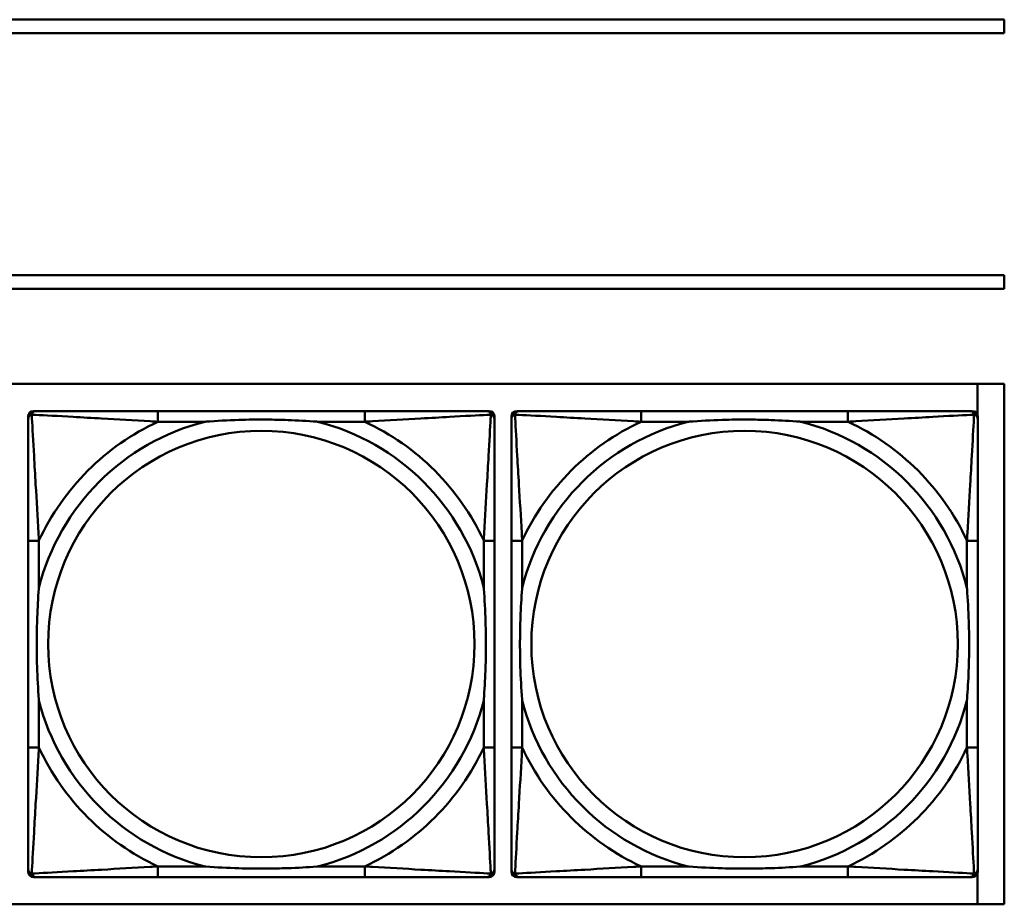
# Model space of a CAD drawing. Header units: inches. Extents: x 9.4 to 55.3, y 0.3 to 33.1.
# Tile 58 of 173: x 30.3 to 31.8, y 5 to 6.3. Entities that reach past the tile are written whole.
import ezdxf

# ---------------------------------------------------------------- set-up
doc = ezdxf.new("R2010")
doc.units = ezdxf.units.IN
doc.header["$MEASUREMENT"] = 0
doc.layers.add('Visible Edges(ANSI)', color=7, linetype='Continuous', lineweight=50)
doc.layers.add('Visible Tangent Edges(ANSI)', color=7, linetype='Continuous', lineweight=50)

msp = doc.modelspace()

# ---------------------------------------------------------------- linework, layer by layer
at = {"layer": 'Visible Edges(ANSI)'}
for p, q in [((23.6296, 6.251), (31.7766, 6.251)), ((31.7766, 6.251), (31.7766, 6.231)), ((31.7766, 6.231), (23.6296, 6.231)), ((23.6296, 5.8756), (31.7766, 5.8756)), ((31.7766, 5.8756), (31.7766, 5.8556)), ((31.7766, 5.8556), (23.6296, 5.8556)), ((14.6826, 5.7156), (31.7766, 5.7156)), ((31.7373, 5.7156), (31.7373, 5.6695)), ((31.7766, 5.7156), (31.7766, 4.951)), ((30.3503, 5.6759), (30.3543, 5.6759)), ((30.8369, 5.6759), (30.533, 5.6759)), ((31.0157, 5.6759), (31.0196, 5.6759)), ((31.0603, 5.6759), (31.0643, 5.6759)), ((31.5469, 5.6759), (31.243, 5.6759)), ((31.7257, 5.6759), (31.7296, 5.6759)), ((30.3424, 4.9987), (30.3424, 5.668)), ((31.0275, 5.668), (31.0275, 5.6641)), ((31.0524, 4.9987), (31.0524, 5.668)), ((31.7375, 5.668), (31.7375, 5.6641)), ((30.3425, 5.4853), (30.3425, 5.1814)), ((31.0275, 5.1814), (31.0275, 5.4853)), ((31.0525, 5.4853), (31.0525, 5.1814)), ((31.7375, 5.1814), (31.7375, 5.4853)), ((31.0275, 5.0027), (31.0275, 4.9987)), ((31.7373, 4.9972), (31.7373, 4.951)), ((31.7375, 5.0027), (31.7375, 4.9987)), ((31.0196, 4.9908), (30.3503, 4.9908)), ((30.533, 4.9908), (30.8369, 4.9908)), ((31.7296, 4.9908), (31.0603, 4.9908)), ((31.243, 4.9908), (31.5469, 4.9908)), ((31.7766, 4.951), (14.6826, 4.951))]:
    msp.add_line(p, q, dxfattribs=at)
for centre, radius, start, end in [((30.3503, 5.668), 0.00787, 90, 180), ((30.3543, 5.6641), 0.0118, 90, 180), ((31.0157, 5.6641), 0.0118, 0, 90), ((31.0196, 5.668), 0.00787, 0, 90), ((31.0603, 5.668), 0.00787, 90, 180), ((31.0643, 5.6641), 0.0118, 90, 180), ((31.7257, 5.6641), 0.0118, 0, 90), ((31.7296, 5.668), 0.00787, 0, 90), ((30.3503, 4.9987), 0.00787, 180, 270), ((30.3543, 5.0027), 0.0118, 180, 270), ((31.0157, 5.0027), 0.0118, 270, 360), ((31.0196, 4.9987), 0.00787, 270, 0), ((31.0603, 4.9987), 0.00787, 180, 270), ((31.0643, 5.0027), 0.0118, 180, 270), ((31.7257, 5.0027), 0.0118, 270, 360), ((31.7296, 4.9987), 0.00787, 270, 0)]:
    msp.add_arc(centre, radius, start, end, dxfattribs=at)
for points, knots in [([(30.533, 5.6759), (30.5294, 5.6759), (30.5258, 5.6759), (30.5223, 5.6759), (30.489, 5.6759), (30.4553, 5.6759), (30.4245, 5.6759), (30.3975, 5.6759), (30.372, 5.6759), (30.3585, 5.6759), (30.3569, 5.6759), (30.3555, 5.6759), (30.3543, 5.6759)], [0, 0, 0, 0, 0.0272471, 0.0272471, 0.0272471, 0.2790553, 0.2790553, 0.2790553, 0.4988354, 0.4988354, 0.4988354, 0.5252205, 0.5252205, 0.5252205, 0.5252205]), ([(31.0157, 5.6759), (31.0008, 5.6759), (30.9592, 5.6759), (30.9185, 5.6759), (30.892, 5.6759), (30.8642, 5.6759), (30.8369, 5.6759)], [-0.5252205, -0.5252205, -0.5252205, -0.5252205, -0.20743, -0.20743, -0.20743, 0, 0, 0, 0]), ([(31.243, 5.6759), (31.2394, 5.6759), (31.2358, 5.6759), (31.2323, 5.6759), (31.199, 5.6759), (31.1653, 5.6759), (31.1345, 5.6759), (31.1075, 5.6759), (31.082, 5.6759), (31.0685, 5.6759), (31.0669, 5.6759), (31.0655, 5.6759), (31.0643, 5.6759)], [0, 0, 0, 0, 0.0272471, 0.0272471, 0.0272471, 0.2790553, 0.2790553, 0.2790553, 0.4988354, 0.4988354, 0.4988354, 0.5252205, 0.5252205, 0.5252205, 0.5252205]), ([(31.7257, 5.6759), (31.7108, 5.6759), (31.6692, 5.6759), (31.6285, 5.6759), (31.602, 5.6759), (31.5742, 5.6759), (31.5469, 5.6759)], [-0.5252205, -0.5252205, -0.5252205, -0.5252205, -0.20743, -0.20743, -0.20743, 0, 0, 0, 0]), ([(30.3425, 5.6641), (30.3425, 5.6492), (30.3425, 5.6076), (30.3425, 5.5669), (30.3425, 5.5404), (30.3425, 5.5125), (30.3425, 5.4853)], [-0.5252205, -0.5252205, -0.5252205, -0.5252205, -0.20743, -0.20743, -0.20743, 0, 0, 0, 0]), ([(30.6022, 5.6601), (30.6027, 5.6602), (30.6031, 5.6602), (30.6196, 5.6614), (30.6357, 5.6623), (30.6586, 5.663), (30.6653, 5.6632), (30.6745, 5.6633), (30.677, 5.6633), (30.681, 5.6633), (30.6826, 5.6633), (30.6858, 5.6633), (30.6873, 5.6633), (30.6909, 5.6633), (30.6929, 5.6633), (30.6991, 5.6632), (30.7032, 5.6632), (30.713, 5.663), (30.7186, 5.6628), (30.7383, 5.6621), (30.7524, 5.6613), (30.7668, 5.6602), (30.7673, 5.6602), (30.7677, 5.6601)], [-0.416114, -0.416114, -0.416114, -0.416114, -0.4127691, -0.4127691, -0.2896446, -0.2896446, -0.2388934, -0.2388934, -0.2201881, -0.2201881, -0.2080204, -0.2080204, -0.196499, -0.196499, -0.1809939, -0.1809939, -0.149741, -0.149741, -0.1073162, -0.1073162, 0, 0, 0.0033356, 0.0033356, 0.0033356, 0.0033356]), ([(31.0275, 5.4853), (31.0275, 5.4889), (31.0275, 5.4925), (31.0275, 5.4961), (31.0275, 5.5293), (31.0275, 5.563), (31.0275, 5.5939), (31.0275, 5.6208), (31.0275, 5.6464), (31.0275, 5.6598), (31.0275, 5.6614), (31.0275, 5.6628), (31.0275, 5.6641)], [0, 0, 0, 0, 0.0272471, 0.0272471, 0.0272471, 0.2790553, 0.2790553, 0.2790553, 0.4988354, 0.4988354, 0.4988354, 0.5252205, 0.5252205, 0.5252205, 0.5252205]), ([(31.0525, 5.6641), (31.0525, 5.6492), (31.0525, 5.6076), (31.0525, 5.5669), (31.0525, 5.5404), (31.0525, 5.5125), (31.0525, 5.4853)], [-0.5252205, -0.5252205, -0.5252205, -0.5252205, -0.20743, -0.20743, -0.20743, 0, 0, 0, 0]), ([(31.3122, 5.6601), (31.3127, 5.6602), (31.3131, 5.6602), (31.3296, 5.6614), (31.3457, 5.6623), (31.3686, 5.663), (31.3753, 5.6632), (31.3845, 5.6633), (31.387, 5.6633), (31.391, 5.6633), (31.3926, 5.6633), (31.3958, 5.6633), (31.3973, 5.6633), (31.4009, 5.6633), (31.4029, 5.6633), (31.4091, 5.6632), (31.4132, 5.6632), (31.423, 5.663), (31.4286, 5.6628), (31.4483, 5.6621), (31.4624, 5.6613), (31.4768, 5.6602), (31.4773, 5.6602), (31.4777, 5.6601)], [-0.416114, -0.416114, -0.416114, -0.416114, -0.4127691, -0.4127691, -0.2896446, -0.2896446, -0.2388934, -0.2388934, -0.2201881, -0.2201881, -0.2080204, -0.2080204, -0.196499, -0.196499, -0.1809939, -0.1809939, -0.149741, -0.149741, -0.1073162, -0.1073162, 0, 0, 0.0033356, 0.0033356, 0.0033356, 0.0033356]), ([(31.7375, 5.4853), (31.7375, 5.4889), (31.7375, 5.4925), (31.7375, 5.4961), (31.7375, 5.5293), (31.7375, 5.563), (31.7375, 5.5939), (31.7375, 5.6208), (31.7375, 5.6464), (31.7375, 5.6598), (31.7375, 5.6614), (31.7375, 5.6628), (31.7375, 5.6641)], [0, 0, 0, 0, 0.0272471, 0.0272471, 0.0272471, 0.2790553, 0.2790553, 0.2790553, 0.4988354, 0.4988354, 0.4988354, 0.5252205, 0.5252205, 0.5252205, 0.5252205]), ([(30.3582, 5.2506), (30.3582, 5.2511), (30.3581, 5.2515), (30.3569, 5.268), (30.356, 5.2841), (30.3553, 5.307), (30.3552, 5.3137), (30.3551, 5.3229), (30.3551, 5.3254), (30.355, 5.3294), (30.355, 5.331), (30.355, 5.3342), (30.355, 5.3357), (30.355, 5.3393), (30.3551, 5.3413), (30.3551, 5.3475), (30.3552, 5.3516), (30.3554, 5.3614), (30.3555, 5.367), (30.3563, 5.3867), (30.357, 5.4008), (30.3581, 5.4152), (30.3582, 5.4157), (30.3582, 5.4161)], [-0.416114, -0.416114, -0.416114, -0.416114, -0.4127691, -0.4127691, -0.2896446, -0.2896446, -0.2388934, -0.2388934, -0.2201881, -0.2201881, -0.2080204, -0.2080204, -0.196499, -0.196499, -0.1809939, -0.1809939, -0.149741, -0.149741, -0.1073162, -0.1073162, 0, 0, 0.0033356, 0.0033356, 0.0033356, 0.0033356]), ([(31.0117, 5.4161), (31.0118, 5.4157), (31.0118, 5.4152), (31.013, 5.3987), (31.0139, 5.3827), (31.0146, 5.3597), (31.0148, 5.353), (31.0149, 5.3438), (31.0149, 5.3414), (31.0149, 5.3373), (31.0149, 5.3357), (31.0149, 5.3326), (31.0149, 5.331), (31.0149, 5.3275), (31.0149, 5.3254), (31.0148, 5.3192), (31.0148, 5.3151), (31.0146, 5.3054), (31.0144, 5.2998), (31.0137, 5.28), (31.0129, 5.266), (31.0118, 5.2515), (31.0118, 5.2511), (31.0117, 5.2506)], [-0.416114, -0.416114, -0.416114, -0.416114, -0.4127691, -0.4127691, -0.2896446, -0.2896446, -0.2388934, -0.2388934, -0.2201881, -0.2201881, -0.2080204, -0.2080204, -0.196499, -0.196499, -0.1809939, -0.1809939, -0.149741, -0.149741, -0.1073162, -0.1073162, 0, 0, 0.0033356, 0.0033356, 0.0033356, 0.0033356]), ([(31.0682, 5.2506), (31.0682, 5.2511), (31.0681, 5.2515), (31.0669, 5.268), (31.066, 5.2841), (31.0653, 5.307), (31.0652, 5.3137), (31.0651, 5.3229), (31.0651, 5.3254), (31.065, 5.3294), (31.065, 5.331), (31.065, 5.3342), (31.065, 5.3357), (31.065, 5.3393), (31.0651, 5.3413), (31.0651, 5.3475), (31.0652, 5.3516), (31.0654, 5.3614), (31.0655, 5.367), (31.0663, 5.3867), (31.067, 5.4008), (31.0681, 5.4152), (31.0682, 5.4157), (31.0682, 5.4161)], [-0.416114, -0.416114, -0.416114, -0.416114, -0.4127691, -0.4127691, -0.2896446, -0.2896446, -0.2388934, -0.2388934, -0.2201881, -0.2201881, -0.2080204, -0.2080204, -0.196499, -0.196499, -0.1809939, -0.1809939, -0.149741, -0.149741, -0.1073162, -0.1073162, 0, 0, 0.0033356, 0.0033356, 0.0033356, 0.0033356]), ([(31.7217, 5.4161), (31.7218, 5.4157), (31.7218, 5.4152), (31.723, 5.3987), (31.7239, 5.3827), (31.7246, 5.3597), (31.7248, 5.353), (31.7249, 5.3438), (31.7249, 5.3414), (31.7249, 5.3373), (31.7249, 5.3357), (31.7249, 5.3326), (31.7249, 5.331), (31.7249, 5.3275), (31.7249, 5.3254), (31.7248, 5.3192), (31.7248, 5.3151), (31.7246, 5.3054), (31.7244, 5.2998), (31.7237, 5.28), (31.7229, 5.266), (31.7218, 5.2515), (31.7218, 5.2511), (31.7217, 5.2506)], [-0.416114, -0.416114, -0.416114, -0.416114, -0.4127691, -0.4127691, -0.2896446, -0.2896446, -0.2388934, -0.2388934, -0.2201881, -0.2201881, -0.2080204, -0.2080204, -0.196499, -0.196499, -0.1809939, -0.1809939, -0.149741, -0.149741, -0.1073162, -0.1073162, 0, 0, 0.0033356, 0.0033356, 0.0033356, 0.0033356]), ([(30.3425, 5.1814), (30.3425, 5.1542), (30.3425, 5.1263), (30.3425, 5.0998), (30.3425, 5.0591), (30.3425, 5.0175), (30.3425, 5.0027)], [3.9382945, 3.9382945, 3.9382945, 3.9382945, 4.1457245, 4.1457245, 4.1457245, 4.463515, 4.463515, 4.463515, 4.463515]), ([(31.0275, 5.0027), (31.0275, 5.0175), (31.0275, 5.0591), (31.0275, 5.0998), (31.0275, 5.1263), (31.0275, 5.1542), (31.0275, 5.1814)], [-0.5252205, -0.5252205, -0.5252205, -0.5252205, -0.20743, -0.20743, -0.20743, 0, 0, 0, 0]), ([(31.0525, 5.1814), (31.0525, 5.1542), (31.0525, 5.1263), (31.0525, 5.0998), (31.0525, 5.0591), (31.0525, 5.0175), (31.0525, 5.0027)], [3.9382945, 3.9382945, 3.9382945, 3.9382945, 4.1457245, 4.1457245, 4.1457245, 4.463515, 4.463515, 4.463515, 4.463515]), ([(31.7375, 5.0027), (31.7375, 5.0175), (31.7375, 5.0591), (31.7375, 5.0998), (31.7375, 5.1263), (31.7375, 5.1542), (31.7375, 5.1814)], [-0.5252205, -0.5252205, -0.5252205, -0.5252205, -0.20743, -0.20743, -0.20743, 0, 0, 0, 0]), ([(30.7677, 5.0066), (30.7673, 5.0066), (30.7668, 5.0065), (30.7524, 5.0054), (30.7383, 5.0046), (30.7186, 5.0039), (30.713, 5.0038), (30.7032, 5.0036), (30.6991, 5.0035), (30.6929, 5.0034), (30.6909, 5.0034), (30.6873, 5.0034), (30.6858, 5.0034), (30.6826, 5.0034), (30.681, 5.0034), (30.677, 5.0034), (30.6745, 5.0035), (30.6653, 5.0036), (30.6586, 5.0037), (30.6357, 5.0044), (30.6196, 5.0053), (30.6031, 5.0065), (30.6027, 5.0066), (30.6022, 5.0066)], [-0.4149464, -0.4149464, -0.4149464, -0.4149464, -0.41162, -0.41162, -0.3046026, -0.3046026, -0.2622958, -0.2622958, -0.23113, -0.23113, -0.215668, -0.215668, -0.2041787, -0.2041787, -0.1920448, -0.1920448, -0.1733916, -0.1733916, -0.1227817, -0.1227817, 0, 0, 0.0033356, 0.0033356, 0.0033356, 0.0033356]), ([(31.4777, 5.0066), (31.4773, 5.0066), (31.4768, 5.0065), (31.4624, 5.0054), (31.4483, 5.0046), (31.4286, 5.0039), (31.423, 5.0038), (31.4132, 5.0036), (31.4091, 5.0035), (31.4029, 5.0034), (31.4009, 5.0034), (31.3973, 5.0034), (31.3958, 5.0034), (31.3926, 5.0034), (31.391, 5.0034), (31.387, 5.0034), (31.3845, 5.0035), (31.3753, 5.0036), (31.3686, 5.0037), (31.3457, 5.0044), (31.3296, 5.0053), (31.3131, 5.0065), (31.3127, 5.0066), (31.3122, 5.0066)], [-0.4149464, -0.4149464, -0.4149464, -0.4149464, -0.41162, -0.41162, -0.3046026, -0.3046026, -0.2622958, -0.2622958, -0.23113, -0.23113, -0.215668, -0.215668, -0.2041787, -0.2041787, -0.1920448, -0.1920448, -0.1733916, -0.1733916, -0.1227817, -0.1227817, 0, 0, 0.0033356, 0.0033356, 0.0033356, 0.0033356]), ([(30.3543, 4.9908), (30.3692, 4.9908), (30.4108, 4.9908), (30.4514, 4.9908), (30.4779, 4.9908), (30.5058, 4.9908), (30.533, 4.9908)], [-0.5252205, -0.5252205, -0.5252205, -0.5252205, -0.20743, -0.20743, -0.20743, 0, 0, 0, 0]), ([(30.8369, 4.9908), (30.8642, 4.9908), (30.892, 4.9908), (30.9185, 4.9908), (30.9592, 4.9908), (31.0008, 4.9908), (31.0157, 4.9908)], [3.9382945, 3.9382945, 3.9382945, 3.9382945, 4.1457245, 4.1457245, 4.1457245, 4.463515, 4.463515, 4.463515, 4.463515]), ([(31.0643, 4.9908), (31.0792, 4.9908), (31.1208, 4.9908), (31.1614, 4.9908), (31.1879, 4.9908), (31.2158, 4.9908), (31.243, 4.9908)], [-0.5252205, -0.5252205, -0.5252205, -0.5252205, -0.20743, -0.20743, -0.20743, 0, 0, 0, 0]), ([(31.5469, 4.9908), (31.5742, 4.9908), (31.602, 4.9908), (31.6285, 4.9908), (31.6692, 4.9908), (31.7108, 4.9908), (31.7257, 4.9908)], [3.9382945, 3.9382945, 3.9382945, 3.9382945, 4.1457245, 4.1457245, 4.1457245, 4.463515, 4.463515, 4.463515, 4.463515])]:
    msp.add_open_spline(points, degree=3, knots=knots, dxfattribs=at)
at = {"layer": 'Visible Tangent Edges(ANSI)'}
for p, q in [((30.533, 5.6759), (30.533, 5.6601)), ((30.8369, 5.6759), (30.8369, 5.6601)), ((31.243, 5.6759), (31.243, 5.6601)), ((31.5469, 5.6759), (31.5469, 5.6601)), ((30.533, 5.6601), (30.6022, 5.6601)), ((30.7677, 5.6601), (30.8369, 5.6601)), ((31.243, 5.6601), (31.3122, 5.6601)), ((31.4777, 5.6601), (31.5469, 5.6601)), ((30.3582, 5.4853), (30.3425, 5.4853)), ((30.3582, 5.4161), (30.3582, 5.4853)), ((31.0275, 5.4853), (31.0117, 5.4853)), ((31.0117, 5.4853), (31.0117, 5.4161)), ((31.0682, 5.4853), (31.0525, 5.4853)), ((31.0682, 5.4161), (31.0682, 5.4853)), ((31.7375, 5.4853), (31.7217, 5.4853)), ((31.7217, 5.4853), (31.7217, 5.4161)), ((30.3582, 5.1814), (30.3582, 5.2506)), ((31.0117, 5.2506), (31.0117, 5.1814)), ((31.0682, 5.1814), (31.0682, 5.2506)), ((31.7217, 5.2506), (31.7217, 5.1814)), ((30.3582, 5.1814), (30.3425, 5.1814)), ((31.0275, 5.1814), (31.0117, 5.1814)), ((31.0682, 5.1814), (31.0525, 5.1814)), ((31.7375, 5.1814), (31.7217, 5.1814)), ((30.533, 5.0066), (30.533, 4.9908)), ((30.6022, 5.0066), (30.533, 5.0066)), ((30.8369, 5.0066), (30.7677, 5.0066)), ((30.8369, 5.0066), (30.8369, 4.9908)), ((31.243, 5.0066), (31.243, 4.9908)), ((31.3122, 5.0066), (31.243, 5.0066)), ((31.5469, 5.0066), (31.4777, 5.0066)), ((31.5469, 5.0066), (31.5469, 4.9908))]:
    msp.add_line(p, q, dxfattribs=at)
for centre in [(30.685, 5.3334), (31.395, 5.3334)]:
    msp.add_circle(centre, 0.3133, dxfattribs=at)
for centre, radius, start, end in [((30.685, 5.3334), 0.3371, 104.2103, 165.7897), ((30.685, 5.3334), 0.3604, 114.9407, 155.0593), ((30.685, 5.3334), 0.3371, 14.2103, 75.7897), ((30.685, 5.3334), 0.3604, 24.9407, 65.0593), ((31.395, 5.3334), 0.3371, 104.2103, 165.7897), ((31.395, 5.3334), 0.3604, 114.9407, 155.0593), ((31.395, 5.3334), 0.3371, 14.2103, 75.7897), ((31.395, 5.3334), 0.3604, 24.9407, 65.0593), ((30.685, 5.3334), 0.3371, 194.2103, 255.7897), ((30.685, 5.3334), 0.3371, 284.2103, 345.7897), ((31.395, 5.3334), 0.3371, 194.2103, 255.7897), ((31.395, 5.3334), 0.3371, 284.2103, 345.7897), ((30.685, 5.3334), 0.3604, 204.9407, 245.0593), ((30.685, 5.3334), 0.3604, 294.9407, 335.0593), ((31.395, 5.3334), 0.3604, 204.9407, 245.0593), ((31.395, 5.3334), 0.3604, 294.9407, 335.0593)]:
    msp.add_arc(centre, radius, start, end, dxfattribs=at)
for points, knots in [([(30.3477, 5.6706), (30.3479, 5.6712), (30.3481, 5.6717), (30.3487, 5.6728), (30.349, 5.6733), (30.3496, 5.674), (30.3499, 5.6742), (30.3503, 5.6746), (30.3504, 5.6747), (30.3508, 5.6749), (30.351, 5.6751), (30.3517, 5.6754), (30.3521, 5.6756), (30.3531, 5.6758), (30.3537, 5.6759), (30.3543, 5.6759)], [-0.00012419, -0.00012419, -0.00012419, -0.00012419, 0.00449537, 0.00449537, 0.00977487, 0.00977487, 0.01307456, 0.01307456, 0.0147244, 0.0147244, 0.01736415, 0.01736415, 0.02158775, 0.02158775, 0.02627331, 0.02627331, 0.02627331, 0.02627331]), ([(31.0157, 5.6759), (31.0163, 5.6759), (31.0168, 5.6758), (31.0178, 5.6756), (31.0183, 5.6754), (31.0189, 5.6751), (31.0192, 5.6749), (31.0195, 5.6747), (31.0197, 5.6746), (31.0201, 5.6742), (31.0203, 5.674), (31.0209, 5.6733), (31.0213, 5.6728), (31.0218, 5.6717), (31.022, 5.6712), (31.0222, 5.6706)], [-0.02627331, -0.02627331, -0.02627331, -0.02627331, -0.02158775, -0.02158775, -0.01736415, -0.01736415, -0.0147244, -0.0147244, -0.01307456, -0.01307456, -0.00977487, -0.00977487, -0.00449537, -0.00449537, 0.00012419, 0.00012419, 0.00012419, 0.00012419]), ([(31.0577, 5.6706), (31.0579, 5.6712), (31.0581, 5.6717), (31.0587, 5.6728), (31.059, 5.6733), (31.0596, 5.674), (31.0599, 5.6742), (31.0603, 5.6746), (31.0604, 5.6747), (31.0608, 5.6749), (31.061, 5.6751), (31.0617, 5.6754), (31.0621, 5.6756), (31.0631, 5.6758), (31.0637, 5.6759), (31.0643, 5.6759)], [-0.00012419, -0.00012419, -0.00012419, -0.00012419, 0.00449537, 0.00449537, 0.00977487, 0.00977487, 0.01307456, 0.01307456, 0.0147244, 0.0147244, 0.01736415, 0.01736415, 0.02158775, 0.02158775, 0.02627331, 0.02627331, 0.02627331, 0.02627331]), ([(31.7257, 5.6759), (31.7263, 5.6759), (31.7268, 5.6758), (31.7278, 5.6756), (31.7283, 5.6754), (31.7289, 5.6751), (31.7292, 5.6749), (31.7295, 5.6747), (31.7297, 5.6746), (31.7301, 5.6742), (31.7303, 5.674), (31.7309, 5.6733), (31.7313, 5.6728), (31.7318, 5.6717), (31.732, 5.6712), (31.7322, 5.6706)], [-0.02627331, -0.02627331, -0.02627331, -0.02627331, -0.02158775, -0.02158775, -0.01736415, -0.01736415, -0.0147244, -0.0147244, -0.01307456, -0.01307456, -0.00977487, -0.00977487, -0.00449537, -0.00449537, 0.00012419, 0.00012419, 0.00012419, 0.00012419]), ([(30.3425, 5.6641), (30.3425, 5.6647), (30.3425, 5.6652), (30.3428, 5.6662), (30.3429, 5.6667), (30.3433, 5.6673), (30.3434, 5.6676), (30.3437, 5.6679), (30.3438, 5.6681), (30.3441, 5.6685), (30.3444, 5.6687), (30.3451, 5.6693), (30.3456, 5.6697), (30.3466, 5.6702), (30.3472, 5.6704), (30.3477, 5.6706)], [-0.02627331, -0.02627331, -0.02627331, -0.02627331, -0.02158775, -0.02158775, -0.01736415, -0.01736415, -0.0147244, -0.0147244, -0.01307456, -0.01307456, -0.00977487, -0.00977487, -0.00449537, -0.00449537, 0.00012419, 0.00012419, 0.00012419, 0.00012419]), ([(30.3582, 5.4853), (30.358, 5.4891), (30.3578, 5.4928), (30.3563, 5.5202), (30.3548, 5.5444), (30.3526, 5.5822), (30.3518, 5.5963), (30.3498, 5.6315), (30.3487, 5.6516), (30.3479, 5.6671), (30.3478, 5.6689), (30.3477, 5.6706)], [0, 0, 0, 0, 0.0278591, 0.0278591, 0.201273, 0.201273, 0.3066357, 0.3066357, 0.475216, 0.475216, 0.5007189, 0.5007189, 0.5007189, 0.5007189]), ([(30.3477, 5.6706), (30.3494, 5.6705), (30.3513, 5.6704), (30.3667, 5.6696), (30.3868, 5.6685), (30.4221, 5.6665), (30.4361, 5.6657), (30.4739, 5.6635), (30.4981, 5.6621), (30.5255, 5.6605), (30.5293, 5.6603), (30.533, 5.6601)], [-0.5007189, -0.5007189, -0.5007189, -0.5007189, -0.475216, -0.475216, -0.3066357, -0.3066357, -0.201273, -0.201273, -0.0278591, -0.0278591, 0, 0, 0, 0]), ([(30.8369, 5.6601), (30.8407, 5.6603), (30.8445, 5.6605), (30.8718, 5.6621), (30.896, 5.6635), (30.9338, 5.6657), (30.9479, 5.6665), (30.9831, 5.6685), (31.0032, 5.6696), (31.0187, 5.6704), (31.0205, 5.6705), (31.0222, 5.6706)], [0, 0, 0, 0, 0.0278591, 0.0278591, 0.201273, 0.201273, 0.3066357, 0.3066357, 0.475216, 0.475216, 0.5007189, 0.5007189, 0.5007189, 0.5007189]), ([(31.0222, 5.6706), (31.0221, 5.6689), (31.022, 5.6671), (31.0212, 5.6516), (31.0201, 5.6315), (31.0181, 5.5963), (31.0173, 5.5822), (31.0151, 5.5444), (31.0137, 5.5202), (31.0121, 5.4928), (31.0119, 5.4891), (31.0117, 5.4853)], [-0.5007189, -0.5007189, -0.5007189, -0.5007189, -0.475216, -0.475216, -0.3066357, -0.3066357, -0.201273, -0.201273, -0.0278591, -0.0278591, 0, 0, 0, 0]), ([(31.0222, 5.6706), (31.0228, 5.6704), (31.0233, 5.6702), (31.0244, 5.6697), (31.0249, 5.6693), (31.0256, 5.6687), (31.0258, 5.6685), (31.0262, 5.6681), (31.0263, 5.6679), (31.0265, 5.6676), (31.0267, 5.6673), (31.027, 5.6667), (31.0272, 5.6662), (31.0274, 5.6652), (31.0275, 5.6647), (31.0275, 5.6641)], [-0.00012419, -0.00012419, -0.00012419, -0.00012419, 0.00449537, 0.00449537, 0.00977487, 0.00977487, 0.01307456, 0.01307456, 0.0147244, 0.0147244, 0.01736415, 0.01736415, 0.02158775, 0.02158775, 0.02627331, 0.02627331, 0.02627331, 0.02627331]), ([(31.0525, 5.6641), (31.0525, 5.6647), (31.0525, 5.6652), (31.0528, 5.6662), (31.0529, 5.6667), (31.0533, 5.6673), (31.0534, 5.6676), (31.0537, 5.6679), (31.0538, 5.6681), (31.0541, 5.6685), (31.0544, 5.6687), (31.0551, 5.6693), (31.0556, 5.6697), (31.0566, 5.6702), (31.0572, 5.6704), (31.0577, 5.6706)], [-0.02627331, -0.02627331, -0.02627331, -0.02627331, -0.02158775, -0.02158775, -0.01736415, -0.01736415, -0.0147244, -0.0147244, -0.01307456, -0.01307456, -0.00977487, -0.00977487, -0.00449537, -0.00449537, 0.00012419, 0.00012419, 0.00012419, 0.00012419]), ([(31.0682, 5.4853), (31.068, 5.4891), (31.0678, 5.4928), (31.0663, 5.5202), (31.0648, 5.5444), (31.0626, 5.5822), (31.0618, 5.5963), (31.0598, 5.6315), (31.0587, 5.6516), (31.0579, 5.6671), (31.0578, 5.6689), (31.0577, 5.6706)], [0, 0, 0, 0, 0.0278591, 0.0278591, 0.201273, 0.201273, 0.3066357, 0.3066357, 0.475216, 0.475216, 0.5007189, 0.5007189, 0.5007189, 0.5007189]), ([(31.0577, 5.6706), (31.0594, 5.6705), (31.0613, 5.6704), (31.0767, 5.6696), (31.0968, 5.6685), (31.1321, 5.6665), (31.1461, 5.6657), (31.1839, 5.6635), (31.2081, 5.6621), (31.2355, 5.6605), (31.2393, 5.6603), (31.243, 5.6601)], [-0.5007189, -0.5007189, -0.5007189, -0.5007189, -0.475216, -0.475216, -0.3066357, -0.3066357, -0.201273, -0.201273, -0.0278591, -0.0278591, 0, 0, 0, 0]), ([(31.5469, 5.6601), (31.5507, 5.6603), (31.5545, 5.6605), (31.5818, 5.6621), (31.606, 5.6635), (31.6438, 5.6657), (31.6579, 5.6665), (31.6931, 5.6685), (31.7132, 5.6696), (31.7287, 5.6704), (31.7305, 5.6705), (31.7322, 5.6706)], [0, 0, 0, 0, 0.0278591, 0.0278591, 0.201273, 0.201273, 0.3066357, 0.3066357, 0.475216, 0.475216, 0.5007189, 0.5007189, 0.5007189, 0.5007189]), ([(31.7322, 5.6706), (31.7321, 5.6689), (31.732, 5.6671), (31.7312, 5.6516), (31.7301, 5.6315), (31.7281, 5.5963), (31.7273, 5.5822), (31.7251, 5.5444), (31.7237, 5.5202), (31.7221, 5.4928), (31.7219, 5.4891), (31.7217, 5.4853)], [-0.5007189, -0.5007189, -0.5007189, -0.5007189, -0.475216, -0.475216, -0.3066357, -0.3066357, -0.201273, -0.201273, -0.0278591, -0.0278591, 0, 0, 0, 0]), ([(31.7322, 5.6706), (31.7328, 5.6704), (31.7333, 5.6702), (31.7344, 5.6697), (31.7349, 5.6693), (31.7356, 5.6687), (31.7358, 5.6685), (31.7362, 5.6681), (31.7363, 5.6679), (31.7365, 5.6676), (31.7367, 5.6673), (31.737, 5.6667), (31.7372, 5.6662), (31.7374, 5.6652), (31.7375, 5.6647), (31.7375, 5.6641)], [-0.00012419, -0.00012419, -0.00012419, -0.00012419, 0.00449537, 0.00449537, 0.00977487, 0.00977487, 0.01307456, 0.01307456, 0.0147244, 0.0147244, 0.01736415, 0.01736415, 0.02158775, 0.02158775, 0.02627331, 0.02627331, 0.02627331, 0.02627331]), ([(30.3477, 4.9961), (30.3478, 4.9978), (30.3479, 4.9997), (30.3487, 5.0151), (30.3498, 5.0352), (30.3518, 5.0704), (30.3526, 5.0845), (30.3548, 5.1223), (30.3563, 5.1465), (30.3578, 5.1739), (30.358, 5.1777), (30.3582, 5.1814)], [-4.4390134, -4.4390134, -4.4390134, -4.4390134, -4.4135105, -4.4135105, -4.2449302, -4.2449302, -4.1395675, -4.1395675, -3.9661536, -3.9661536, -3.9382945, -3.9382945, -3.9382945, -3.9382945]), ([(31.0117, 5.1814), (31.0119, 5.1777), (31.0121, 5.1739), (31.0137, 5.1465), (31.0151, 5.1223), (31.0173, 5.0845), (31.0181, 5.0704), (31.0201, 5.0352), (31.0212, 5.0151), (31.022, 4.9997), (31.0221, 4.9978), (31.0222, 4.9961)], [0, 0, 0, 0, 0.0278591, 0.0278591, 0.201273, 0.201273, 0.3066357, 0.3066357, 0.475216, 0.475216, 0.5007189, 0.5007189, 0.5007189, 0.5007189]), ([(31.0577, 4.9961), (31.0578, 4.9978), (31.0579, 4.9997), (31.0587, 5.0151), (31.0598, 5.0352), (31.0618, 5.0704), (31.0626, 5.0845), (31.0648, 5.1223), (31.0663, 5.1465), (31.0678, 5.1739), (31.068, 5.1777), (31.0682, 5.1814)], [-4.4390134, -4.4390134, -4.4390134, -4.4390134, -4.4135105, -4.4135105, -4.2449302, -4.2449302, -4.1395675, -4.1395675, -3.9661536, -3.9661536, -3.9382945, -3.9382945, -3.9382945, -3.9382945]), ([(31.7217, 5.1814), (31.7219, 5.1777), (31.7221, 5.1739), (31.7237, 5.1465), (31.7251, 5.1223), (31.7273, 5.0845), (31.7281, 5.0704), (31.7301, 5.0352), (31.7312, 5.0151), (31.732, 4.9997), (31.7321, 4.9978), (31.7322, 4.9961)], [0, 0, 0, 0, 0.0278591, 0.0278591, 0.201273, 0.201273, 0.3066357, 0.3066357, 0.475216, 0.475216, 0.5007189, 0.5007189, 0.5007189, 0.5007189]), ([(30.533, 5.0066), (30.5293, 5.0064), (30.5255, 5.0062), (30.4981, 5.0047), (30.4739, 5.0032), (30.4361, 5.001), (30.4221, 5.0002), (30.3868, 4.9982), (30.3667, 4.9971), (30.3513, 4.9963), (30.3494, 4.9962), (30.3477, 4.9961)], [0, 0, 0, 0, 0.0278591, 0.0278591, 0.201273, 0.201273, 0.3066357, 0.3066357, 0.475216, 0.475216, 0.5007189, 0.5007189, 0.5007189, 0.5007189]), ([(31.0222, 4.9961), (31.0205, 4.9962), (31.0187, 4.9963), (31.0032, 4.9971), (30.9831, 4.9982), (30.9479, 5.0002), (30.9338, 5.001), (30.896, 5.0032), (30.8718, 5.0047), (30.8445, 5.0062), (30.8407, 5.0064), (30.8369, 5.0066)], [-4.4390134, -4.4390134, -4.4390134, -4.4390134, -4.4135105, -4.4135105, -4.2449302, -4.2449302, -4.1395675, -4.1395675, -3.9661536, -3.9661536, -3.9382945, -3.9382945, -3.9382945, -3.9382945]), ([(31.243, 5.0066), (31.2393, 5.0064), (31.2355, 5.0062), (31.2081, 5.0047), (31.1839, 5.0032), (31.1461, 5.001), (31.1321, 5.0002), (31.0968, 4.9982), (31.0767, 4.9971), (31.0613, 4.9963), (31.0594, 4.9962), (31.0577, 4.9961)], [0, 0, 0, 0, 0.0278591, 0.0278591, 0.201273, 0.201273, 0.3066357, 0.3066357, 0.475216, 0.475216, 0.5007189, 0.5007189, 0.5007189, 0.5007189]), ([(31.7322, 4.9961), (31.7305, 4.9962), (31.7287, 4.9963), (31.7132, 4.9971), (31.6931, 4.9982), (31.6579, 5.0002), (31.6438, 5.001), (31.606, 5.0032), (31.5818, 5.0047), (31.5545, 5.0062), (31.5507, 5.0064), (31.5469, 5.0066)], [-4.4390134, -4.4390134, -4.4390134, -4.4390134, -4.4135105, -4.4135105, -4.2449302, -4.2449302, -4.1395675, -4.1395675, -3.9661536, -3.9661536, -3.9382945, -3.9382945, -3.9382945, -3.9382945]), ([(30.3477, 4.9961), (30.3472, 4.9963), (30.3466, 4.9965), (30.3456, 4.9971), (30.3451, 4.9974), (30.3444, 4.998), (30.3441, 4.9983), (30.3438, 4.9987), (30.3437, 4.9988), (30.3434, 4.9992), (30.3433, 4.9994), (30.3429, 5.0001), (30.3428, 5.0005), (30.3425, 5.0015), (30.3425, 5.002), (30.3425, 5.0027)], [-0.00012419, -0.00012419, -0.00012419, -0.00012419, 0.00449537, 0.00449537, 0.00977487, 0.00977487, 0.01307456, 0.01307456, 0.0147244, 0.0147244, 0.01736415, 0.01736415, 0.02158775, 0.02158775, 0.02627331, 0.02627331, 0.02627331, 0.02627331]), ([(30.3543, 4.9908), (30.3537, 4.9908), (30.3531, 4.9909), (30.3521, 4.9912), (30.3517, 4.9913), (30.351, 4.9917), (30.3508, 4.9918), (30.3504, 4.9921), (30.3503, 4.9922), (30.3499, 4.9925), (30.3496, 4.9928), (30.349, 4.9935), (30.3487, 4.994), (30.3481, 4.995), (30.3479, 4.9955), (30.3477, 4.9961)], [-0.02627331, -0.02627331, -0.02627331, -0.02627331, -0.02158775, -0.02158775, -0.01736415, -0.01736415, -0.0147244, -0.0147244, -0.01307456, -0.01307456, -0.00977487, -0.00977487, -0.00449537, -0.00449537, 0.00012419, 0.00012419, 0.00012419, 0.00012419]), ([(31.0222, 4.9961), (31.022, 4.9955), (31.0218, 4.995), (31.0213, 4.994), (31.0209, 4.9935), (31.0203, 4.9928), (31.0201, 4.9925), (31.0197, 4.9922), (31.0195, 4.9921), (31.0192, 4.9918), (31.0189, 4.9917), (31.0183, 4.9913), (31.0178, 4.9912), (31.0168, 4.9909), (31.0163, 4.9908), (31.0157, 4.9908)], [-0.00012419, -0.00012419, -0.00012419, -0.00012419, 0.00449537, 0.00449537, 0.00977487, 0.00977487, 0.01307456, 0.01307456, 0.0147244, 0.0147244, 0.01736415, 0.01736415, 0.02158775, 0.02158775, 0.02627331, 0.02627331, 0.02627331, 0.02627331]), ([(31.0275, 5.0027), (31.0275, 5.002), (31.0274, 5.0015), (31.0272, 5.0005), (31.027, 5.0001), (31.0267, 4.9994), (31.0265, 4.9992), (31.0263, 4.9988), (31.0262, 4.9987), (31.0258, 4.9983), (31.0256, 4.998), (31.0249, 4.9974), (31.0244, 4.9971), (31.0233, 4.9965), (31.0228, 4.9963), (31.0222, 4.9961)], [-0.02627331, -0.02627331, -0.02627331, -0.02627331, -0.02158775, -0.02158775, -0.01736415, -0.01736415, -0.0147244, -0.0147244, -0.01307456, -0.01307456, -0.00977487, -0.00977487, -0.00449537, -0.00449537, 0.00012419, 0.00012419, 0.00012419, 0.00012419]), ([(31.0577, 4.9961), (31.0572, 4.9963), (31.0566, 4.9965), (31.0556, 4.9971), (31.0551, 4.9974), (31.0544, 4.998), (31.0541, 4.9983), (31.0538, 4.9987), (31.0537, 4.9988), (31.0534, 4.9992), (31.0533, 4.9994), (31.0529, 5.0001), (31.0528, 5.0005), (31.0525, 5.0015), (31.0525, 5.002), (31.0525, 5.0027)], [-0.00012419, -0.00012419, -0.00012419, -0.00012419, 0.00449537, 0.00449537, 0.00977487, 0.00977487, 0.01307456, 0.01307456, 0.0147244, 0.0147244, 0.01736415, 0.01736415, 0.02158775, 0.02158775, 0.02627331, 0.02627331, 0.02627331, 0.02627331]), ([(31.0643, 4.9908), (31.0637, 4.9908), (31.0631, 4.9909), (31.0621, 4.9912), (31.0617, 4.9913), (31.061, 4.9917), (31.0608, 4.9918), (31.0604, 4.9921), (31.0603, 4.9922), (31.0599, 4.9925), (31.0596, 4.9928), (31.059, 4.9935), (31.0587, 4.994), (31.0581, 4.995), (31.0579, 4.9955), (31.0577, 4.9961)], [-0.02627331, -0.02627331, -0.02627331, -0.02627331, -0.02158775, -0.02158775, -0.01736415, -0.01736415, -0.0147244, -0.0147244, -0.01307456, -0.01307456, -0.00977487, -0.00977487, -0.00449537, -0.00449537, 0.00012419, 0.00012419, 0.00012419, 0.00012419]), ([(31.7322, 4.9961), (31.732, 4.9955), (31.7318, 4.995), (31.7313, 4.994), (31.7309, 4.9935), (31.7303, 4.9928), (31.7301, 4.9925), (31.7297, 4.9922), (31.7295, 4.9921), (31.7292, 4.9918), (31.7289, 4.9917), (31.7283, 4.9913), (31.7278, 4.9912), (31.7268, 4.9909), (31.7263, 4.9908), (31.7257, 4.9908)], [-0.00012419, -0.00012419, -0.00012419, -0.00012419, 0.00449537, 0.00449537, 0.00977487, 0.00977487, 0.01307456, 0.01307456, 0.0147244, 0.0147244, 0.01736415, 0.01736415, 0.02158775, 0.02158775, 0.02627331, 0.02627331, 0.02627331, 0.02627331]), ([(31.7375, 5.0027), (31.7375, 5.002), (31.7374, 5.0015), (31.7372, 5.0005), (31.737, 5.0001), (31.7367, 4.9994), (31.7365, 4.9992), (31.7363, 4.9988), (31.7362, 4.9987), (31.7358, 4.9983), (31.7356, 4.998), (31.7349, 4.9974), (31.7344, 4.9971), (31.7333, 4.9965), (31.7328, 4.9963), (31.7322, 4.9961)], [-0.02627331, -0.02627331, -0.02627331, -0.02627331, -0.02158775, -0.02158775, -0.01736415, -0.01736415, -0.0147244, -0.0147244, -0.01307456, -0.01307456, -0.00977487, -0.00977487, -0.00449537, -0.00449537, 0.00012419, 0.00012419, 0.00012419, 0.00012419])]:
    msp.add_open_spline(points, degree=3, knots=knots, dxfattribs=at)

doc.saveas('drawing.dxf')
